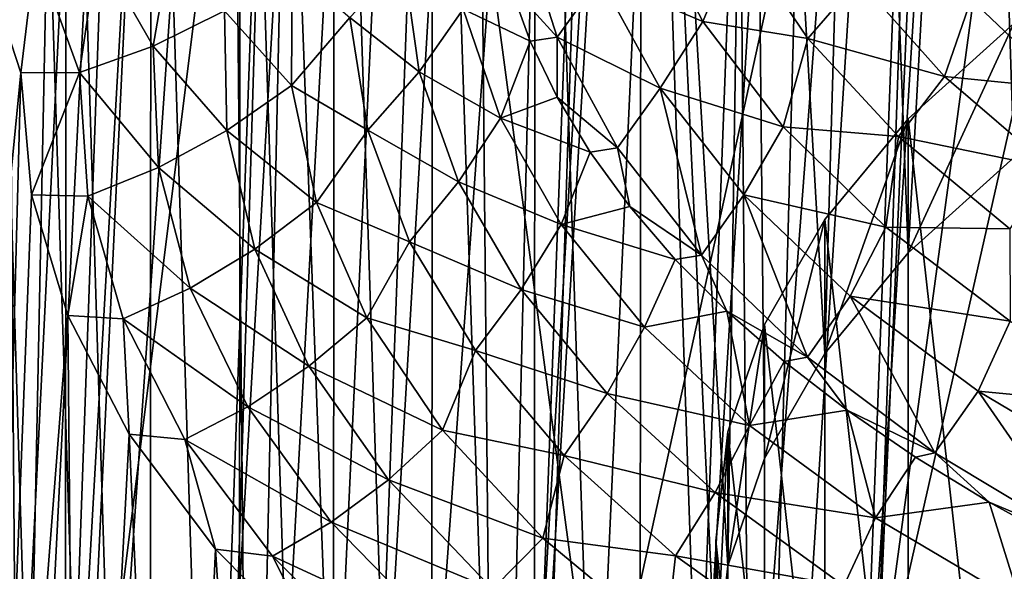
# Model space of a CAD drawing. Header units: metres. Extents: x -109 to 109, y -78 to 121.
# Tile 142 of 256: x -89.2 to -84.46, y 13.19 to 15.84. Entities that reach past the tile are written whole.
import ezdxf

# ---------------------------------------------------------------- set-up
doc = ezdxf.new("R2010")
doc.units = ezdxf.units.M
doc.layers.add('solid_508554_SW0001', color=7, linetype='CONTINUOUS')

msp = doc.modelspace()

# ---------------------------------------------------------------- linework, layer by layer
at = {"layer": 'solid_508554_SW0001'}
for points in [[(-85.16217, 11.618647, 19.819029), (-83.002235, 46.490974, -2.147281), (-83.828354, 46.404957, -2.339548)], [(-85.16217, 11.618647, 19.819029), (-84.356514, 11.708421, 19.9921), (-83.002235, 46.490974, -2.147281)], [(-85.957466, 11.511996, 19.613647), (-83.828354, 46.404957, -2.339548), (-84.643623, 46.297825, -2.56499)], [(-85.957466, 11.511996, 19.613647), (-85.16217, 11.618647, 19.819029), (-83.828354, 46.404957, -2.339548)], [(-86.738937, 11.387828, 19.377699), (-84.643623, 46.297825, -2.56499), (-85.445778, 46.169804, -2.823094)], [(-86.738937, 11.387828, 19.377699), (-85.957466, 11.511996, 19.613647), (-84.643623, 46.297825, -2.56499)], [(-87.505318, 11.24433, 19.113077), (-85.445778, 46.169804, -2.823094), (-86.232666, 46.021137, -3.113329)], [(-87.505318, 11.24433, 19.113077), (-86.738937, 11.387828, 19.377699), (-85.445778, 46.169804, -2.823094)], [(-88.256569, 11.080427, 18.820457), (-86.232666, 46.021137, -3.113329), (-87.002701, 45.852036, -3.435251)], [(-88.256569, 11.080427, 18.820457), (-87.505318, 11.24433, 19.113077), (-86.232666, 46.021137, -3.113329)], [(-88.992546, 10.896832, 18.499474), (-87.002701, 45.852036, -3.435251), (-87.754662, 45.662888, -3.788161)], [(-88.992546, 10.896832, 18.499474), (-88.256569, 11.080427, 18.820457), (-87.002701, 45.852036, -3.435251)], [(-89.712723, 10.695042, 18.149502), (-87.754662, 45.662888, -3.788161), (-88.487305, 45.454094, -4.171329)], [(-89.712723, 10.695042, 18.149502), (-88.992546, 10.896832, 18.499474), (-87.754662, 45.662888, -3.788161)], [(-90.415421, 10.476831, 17.770334), (-88.487305, 45.454094, -4.171329), (-89.199028, 45.226128, -4.583888)], [(-90.415421, 10.476831, 17.770334), (-89.712723, 10.695042, 18.149502), (-88.487305, 45.454094, -4.171329)], [(-90.219681, 10.290183, -23.094994), (-89.196518, 9.846642, -23.918461), (-89.34446, 28.760967, -32.794163)], [(-89.196518, 9.846642, -23.918461), (-88.815895, 28.50712, -33.230843), (-89.34446, 28.760967, -32.794163)], [(-89.196518, 9.846642, -23.918461), (-88.262177, 28.264982, -33.643505), (-88.815895, 28.50712, -33.230843)], [(-89.196518, 9.846642, -23.918461), (-88.087875, 9.449244, -24.654293), (-88.262177, 28.264982, -33.643505)], [(-88.087875, 9.449244, -24.654293), (-87.684441, 28.035011, -34.03138), (-88.262177, 28.264982, -33.643505)], [(-88.087875, 9.449244, -24.654293), (-87.083984, 27.817764, -34.393513), (-87.684441, 28.035011, -34.03138)], [(-88.087875, 9.449244, -24.654293), (-86.905884, 9.101825, -25.295334), (-87.083984, 27.817764, -34.393513)], [(-86.905884, 9.101825, -25.295334), (-86.462868, 27.614058, -34.728527), (-87.083984, 27.817764, -34.393513)], [(-86.905884, 9.101825, -25.295334), (-85.823456, 27.424713, -35.035072), (-86.462868, 27.614058, -34.728527)], [(-86.905884, 9.101825, -25.295334), (-85.663757, 8.808381, -25.834064), (-85.823456, 27.424713, -35.035072)], [(-85.663757, 8.808381, -25.834064), (-85.1679, 27.250395, -35.312054), (-85.823456, 27.424713, -35.035072)], [(-85.663757, 8.808381, -25.834064), (-84.497169, 27.091421, -35.558952), (-85.1679, 27.250395, -35.312054)], [(-85.663757, 8.808381, -25.834064), (-84.368492, 8.57087, -26.267031), (-84.497169, 27.091421, -35.558952)], [(-84.368492, 8.57087, -26.267031), (-83.812004, 26.947939, -35.775551), (-84.497169, 27.091421, -35.558952)], [(-90.276886, -10.043761, -17.764879), (-89.196869, 26.766157, -36.586704), (-88.484703, 26.521063, -36.992531)], [(-90.276886, -10.043761, -17.764879), (-88.484703, 26.521063, -36.992531), (-87.751541, 26.291716, -37.367058)], [(-88.853622, -10.457082, -18.478622), (-90.276886, -10.043761, -17.764879), (-87.751541, 26.291716, -37.367058)], [(-88.853622, -10.457082, -18.478622), (-87.751541, 26.291716, -37.367058), (-86.228249, 25.882233, -38.018974)], [(-87.378838, -10.804731, -19.068361), (-88.853622, -10.457082, -18.478622), (-86.228249, 25.882233, -38.018974)], [(-87.378838, -10.804731, -19.068361), (-86.228249, 25.882233, -38.018974), (-84.637512, 25.541044, -38.537006)], [(-85.874214, -11.090439, -19.528069), (-87.378838, -10.804731, -19.068361), (-84.637512, 25.541044, -38.537006)], [(-85.874214, -11.090439, -19.528069), (-84.637512, 25.541044, -38.537006), (-82.994003, 25.270775, -38.917351)], [(-84.332321, -11.309086, -19.869825), (-85.874214, -11.090439, -19.528069), (-82.994003, 25.270775, -38.917351)], [(-84.416878, 15.179529, -3.019865), (-84.031639, 20.798204, 6.711968), (-84.594124, 20.690815, 6.525964)], [(-84.924065, 14.720689, -3.814599), (-84.594124, 20.690815, 6.525964), (-85.144333, 20.569193, 6.315308)], [(-84.924065, 14.720689, -3.814599), (-84.416878, 15.179529, -3.019865), (-84.594124, 20.690815, 6.525964)], [(-85.32531, 14.236339, -4.653518), (-85.144333, 20.569193, 6.315308), (-85.682419, 20.433279, 6.079899)], [(-85.32531, 14.236339, -4.653518), (-84.924065, 14.720689, -3.814599), (-85.144333, 20.569193, 6.315308)], [(-85.791206, 13.21572, -6.421281), (-85.682419, 20.433279, 6.079899), (-86.207253, 20.283316, 5.820152)], [(-85.791206, 13.21572, -6.421281), (-85.615578, 13.732571, -5.52607), (-85.682419, 20.433279, 6.079899)], [(-85.615578, 13.732571, -5.52607), (-85.32531, 14.236339, -4.653518), (-85.682419, 20.433279, 6.079899)], [(-86.207253, 20.283316, 5.820152), (-86.717171, 20.119764, 5.536874), (-86.219528, 5.264528, -20.19315)], [(-86.207253, 20.283316, 5.820152), (-86.219528, 5.264528, -20.19315), (-85.695679, 5.113989, -20.453892)], [(-85.849998, 12.692286, -7.327895), (-86.207253, 20.283316, 5.820152), (-85.695679, 5.113989, -20.453892)], [(-85.849998, 12.692286, -7.327895), (-85.791206, 13.21572, -6.421281), (-86.207253, 20.283316, 5.820152)], [(-86.717171, 20.119764, 5.536874), (-87.210075, 19.943298, 5.231227), (-86.728348, 5.428556, -19.909046)], [(-86.717171, 20.119764, 5.536874), (-86.728348, 5.428556, -19.909046), (-86.219528, 5.264528, -20.19315)], [(-87.210075, 19.943298, 5.231227), (-87.683548, 19.754784, 4.904708), (-87.220085, 5.605416, -19.602715)], [(-87.210075, 19.943298, 5.231227), (-87.220085, 5.605416, -19.602715), (-86.728348, 5.428556, -19.909046)], [(-85.079132, 12.481003, 15.306151), (-84.075615, 19.894604, 10.842943), (-83.384415, 19.978855, 10.996209)], [(-83.702621, 12.672518, 15.637864), (-85.079132, 12.481003, 15.306151), (-83.384415, 19.978855, 10.996209)], [(-85.079132, 12.481003, 15.306151), (-84.755943, 19.793898, 10.66175), (-84.075615, 19.894604, 10.842943)], [(-86.412598, 12.224266, 14.86147), (-86.078011, 19.544102, 10.217331), (-84.755943, 19.793898, 10.66175)], [(-85.079132, 12.481003, 15.306151), (-86.412598, 12.224266, 14.86147), (-84.755943, 19.793898, 10.66175)], [(-87.683548, 19.754784, 4.904708), (-88.13549, 19.555084, 4.55882), (-87.692581, 5.794345, -19.27548)], [(-87.683548, 19.754784, 4.904708), (-87.692581, 5.794345, -19.27548), (-87.220085, 5.605416, -19.602715)], [(-88.13549, 19.555084, 4.55882), (-88.565086, 19.344578, 4.194211), (-88.143806, 5.994514, -18.928778)], [(-88.13549, 19.555084, 4.55882), (-88.143806, 5.994514, -18.928778), (-87.692581, 5.794345, -19.27548)], [(-86.412598, 12.224266, 14.86147), (-87.346069, 19.23057, 9.664995), (-86.078011, 19.544102, 10.217331)], [(-88.565086, 19.344578, 4.194211), (-88.972534, 19.123196, 3.810766), (-88.572693, 6.205394, -18.563522)], [(-88.565086, 19.344578, 4.194211), (-88.572693, 6.205394, -18.563522), (-88.143806, 5.994514, -18.928778)], [(-87.689751, 11.904301, 14.307275), (-87.956993, 19.05048, 9.349418), (-87.346069, 19.23057, 9.664995)], [(-86.412598, 12.224266, 14.86147), (-87.689751, 11.904301, 14.307275), (-87.346069, 19.23057, 9.664995)], [(-88.972534, 19.123196, 3.810766), (-89.357773, 18.890976, 3.408549), (-88.979172, 6.426955, -18.179768)], [(-88.972534, 19.123196, 3.810766), (-88.979172, 6.426955, -18.179768), (-88.572693, 6.205394, -18.563522)], [(-88.899429, 11.524534, 13.649499), (-88.550461, 18.855421, 9.008578), (-87.956993, 19.05048, 9.349418)], [(-87.689751, 11.904301, 14.307275), (-88.899429, 11.524534, 13.649499), (-87.956993, 19.05048, 9.349418)], [(-89.357773, 18.890976, 3.408549), (-89.363365, 6.659297, -17.777338), (-88.979172, 6.426955, -18.179768)], [(-88.899429, 11.524534, 13.649499), (-89.124802, 18.646004, 8.643518), (-88.550461, 18.855421, 9.008578)], [(-90.030563, 11.088861, 12.894893), (-89.677971, 18.422964, 8.255519), (-89.124802, 18.646004, 8.643518)], [(-88.899429, 11.524534, 13.649499), (-90.030563, 11.088861, 12.894893), (-89.124802, 18.646004, 8.643518)], [(-90.10685, 18.390362, -3.458537), (-89.120453, 16.171049, -7.632458), (-89.191727, 15.58583, -8.733097)], [(-89.772392, 9.640067, -19.915449), (-90.10685, 18.390362, -3.458537), (-89.191727, 15.58583, -8.733097)], [(-86.183472, 16.357094, -11.701548), (-85.911095, 15.83274, -12.609756), (-86.406731, 16.043634, -11.717882)], [(-85.739189, 16.243612, -12.345183), (-85.911095, 15.83274, -12.609756), (-86.183472, 16.357094, -11.701548)], [(-88.453255, 16.29685, -7.579529), (-88.554939, 15.715146, -8.664656), (-88.822052, 16.18005, -7.653574)], [(-88.211494, 15.883732, -8.594578), (-88.554939, 15.715146, -8.664656), (-88.453255, 16.29685, -7.579529)], [(-86.787048, 16.304127, -10.671843), (-86.612, 15.758377, -11.617108), (-86.840424, 16.009394, -10.85986)], [(-86.406731, 16.043634, -11.717882), (-86.612, 15.758377, -11.617108), (-86.787048, 16.304127, -10.671843)], [(-85.739189, 16.243612, -12.345183), (-85.407356, 15.751845, -13.196949), (-85.911095, 15.83274, -12.609756)], [(-85.163681, 16.032879, -13.0682), (-85.407356, 15.751845, -13.196949), (-85.739189, 16.243612, -12.345183)], [(-88.909706, 15.587491, -8.764042), (-89.191727, 15.58583, -8.733097), (-89.120453, 16.171049, -7.632458)], [(-88.822052, 16.18005, -7.653574), (-88.909706, 15.587491, -8.764042), (-89.120453, 16.171049, -7.632458)], [(-88.554939, 15.715146, -8.664656), (-88.909706, 15.587491, -8.764042), (-88.822052, 16.18005, -7.653574)], [(-87.350655, 16.125502, -9.434), (-87.276512, 15.5907, -10.414067), (-87.608635, 15.851905, -9.425288)], [(-87.064072, 15.891888, -10.44154), (-87.276512, 15.5907, -10.414067), (-87.350655, 16.125502, -9.434)], [(-87.886665, 16.089697, -8.555358), (-87.890274, 15.524746, -9.599661), (-88.211494, 15.883732, -8.594578)], [(-87.608635, 15.851905, -9.425288), (-87.890274, 15.524746, -9.599661), (-87.886665, 16.089697, -8.555358)], [(-87.064072, 15.891888, -10.44154), (-86.840424, 16.009394, -10.85986), (-86.742004, 15.737751, -11.354239)], [(-86.612, 15.758377, -11.617108), (-86.742004, 15.737751, -11.354239), (-86.840424, 16.009394, -10.85986)], [(-86.406731, 16.043634, -11.717882), (-86.117416, 15.512266, -12.638239), (-86.612, 15.758377, -11.617108)], [(-85.911095, 15.83274, -12.609756), (-86.117416, 15.512266, -12.638239), (-86.406731, 16.043634, -11.717882)], [(-85.163681, 16.032879, -13.0682), (-84.750237, 15.568571, -13.872405), (-85.407356, 15.751845, -13.196949)], [(-84.622093, 15.940729, -13.489112), (-84.750237, 15.568571, -13.872405), (-85.163681, 16.032879, -13.0682)], [(-84.622093, 15.940729, -13.489112), (-84.171219, 15.510875, -14.233641), (-84.750237, 15.568571, -13.872405)], [(-84.067459, 15.85075, -13.803965), (-84.171219, 15.510875, -14.233641), (-84.622093, 15.940729, -13.489112)], [(-88.211494, 15.883732, -8.594578), (-88.201294, 15.309421, -9.661113), (-88.554939, 15.715146, -8.664656)], [(-87.890274, 15.524746, -9.599661), (-88.201294, 15.309421, -9.661113), (-88.211494, 15.883732, -8.594578)], [(-87.064072, 15.891888, -10.44154), (-86.884949, 15.369096, -11.396016), (-87.276512, 15.5907, -10.414067)], [(-87.064072, 15.891888, -10.44154), (-86.742004, 15.737751, -11.354239), (-86.884949, 15.369096, -11.396016)], [(-87.608635, 15.851905, -9.425288), (-87.523209, 15.309894, -10.422737), (-87.890274, 15.524746, -9.599661)], [(-87.276512, 15.5907, -10.414067), (-87.523209, 15.309894, -10.422737), (-87.608635, 15.851905, -9.425288)], [(-85.911095, 15.83274, -12.609756), (-85.525513, 15.326454, -13.486668), (-86.117416, 15.512266, -12.638239)], [(-85.407356, 15.751845, -13.196949), (-85.525513, 15.326454, -13.486668), (-85.911095, 15.83274, -12.609756)], [(-84.416908, 15.824007, -3.392015), (-84.924065, 14.720689, -3.814599), (-84.92408, 15.365172, -4.18674)], [(-84.416908, 15.824007, -3.392015), (-84.92408, 15.365172, -4.18674), (-84.416908, 10.849575, -12.007984)], [(-84.416908, 15.824007, -3.392015), (-84.416878, 15.179529, -3.019865), (-84.924065, 14.720689, -3.814599)], [(-86.884949, 15.369096, -11.396016), (-86.742004, 15.737751, -11.354239), (-86.612778, 15.469094, -11.843155)], [(-86.612, 15.758377, -11.617108), (-86.612778, 15.469094, -11.843155), (-86.742004, 15.737751, -11.354239)], [(-86.612, 15.758377, -11.617108), (-86.321472, 15.225083, -12.540801), (-86.612778, 15.469094, -11.843155)], [(-86.117416, 15.512266, -12.638239), (-86.321472, 15.225083, -12.540801), (-86.612, 15.758377, -11.617108)], [(-85.407356, 15.751845, -13.196949), (-84.971169, 15.28089, -14.012666), (-85.525513, 15.326454, -13.486668)], [(-84.750237, 15.568571, -13.872405), (-84.971169, 15.28089, -14.012666), (-85.407356, 15.751845, -13.196949)], [(-88.554939, 15.715146, -8.664656), (-88.529785, 15.130985, -9.754551), (-88.909706, 15.587491, -8.764042)], [(-88.201294, 15.309421, -9.661113), (-88.529785, 15.130985, -9.754551), (-88.554939, 15.715146, -8.664656)], [(-89.356873, 9.405669, -20.356287), (-89.772392, 9.640067, -19.915449), (-89.191727, 15.58583, -8.733097)], [(-89.356873, 9.405669, -20.356287), (-89.191727, 15.58583, -8.733097), (-89.139824, 14.999925, -9.835024)], [(-88.909706, 15.587491, -8.764042), (-89.139824, 14.999925, -9.835024), (-89.191727, 15.58583, -8.733097)], [(-88.909706, 15.587491, -8.764042), (-88.868782, 14.993202, -9.877929), (-89.139824, 14.999925, -9.835024)], [(-88.529785, 15.130985, -9.754551), (-88.868782, 14.993202, -9.877929), (-88.909706, 15.587491, -8.764042)], [(-87.276512, 15.5907, -10.414067), (-87.087265, 15.061997, -11.383015), (-87.523209, 15.309894, -10.422737)], [(-86.884949, 15.369096, -11.396016), (-87.087265, 15.061997, -11.383015), (-87.276512, 15.5907, -10.414067)], [(-84.750237, 15.568571, -13.872405), (-84.237617, 15.129685, -14.632579), (-84.971169, 15.28089, -14.012666)], [(-84.171219, 15.510875, -14.233641), (-84.237617, 15.129685, -14.632579), (-84.750237, 15.568571, -13.872405)], [(-87.890274, 15.524746, -9.599661), (-87.770081, 14.962117, -10.639741), (-88.201294, 15.309421, -9.661113)], [(-87.523209, 15.309894, -10.422737), (-87.770081, 14.962117, -10.639741), (-87.890274, 15.524746, -9.599661)], [(-86.117416, 15.512266, -12.638239), (-85.918793, 14.710336, -13.432371), (-86.321472, 15.225083, -12.540801)], [(-86.117416, 15.512266, -12.638239), (-85.71447, 14.999739, -13.525963), (-85.918793, 14.710336, -13.432371)], [(-85.525513, 15.326454, -13.486668), (-85.71447, 14.999739, -13.525963), (-86.117416, 15.512266, -12.638239)], [(-86.884949, 15.369096, -11.396016), (-86.612778, 15.469094, -11.843155), (-86.453133, 15.204224, -12.325134)], [(-86.321472, 15.225083, -12.540801), (-86.453133, 15.204224, -12.325134), (-86.612778, 15.469094, -11.843155)], [(-86.884949, 15.369096, -11.396016), (-86.593643, 14.857667, -12.32972), (-87.087265, 15.061997, -11.383015)], [(-86.884949, 15.369096, -11.396016), (-86.453133, 15.204224, -12.325134), (-86.593643, 14.857667, -12.32972)], [(-84.92408, 15.365172, -4.18674), (-84.924065, 14.720689, -3.814599), (-85.32531, 14.236339, -4.653518)], [(-84.92408, 15.365172, -4.18674), (-85.32531, 14.236339, -4.653518), (-85.32531, 14.88084, -5.025628)], [(-84.92408, 15.365172, -4.18674), (-85.32531, 14.88084, -5.025628), (-84.92408, 11.30841, -11.21326)], [(-84.92408, 15.365172, -4.18674), (-84.92408, 11.30841, -11.21326), (-84.416908, 10.849575, -12.007984)], [(-88.201294, 15.309421, -9.661113), (-88.06575, 14.738099, -10.722207), (-88.529785, 15.130985, -9.754551)], [(-87.770081, 14.962117, -10.639741), (-88.06575, 14.738099, -10.722207), (-88.201294, 15.309421, -9.661113)], [(-87.523209, 15.309894, -10.422737), (-87.321487, 14.774463, -11.408197), (-87.770081, 14.962117, -10.639741)], [(-87.087265, 15.061997, -11.383015), (-87.321487, 14.774463, -11.408197), (-87.523209, 15.309894, -10.422737)], [(-85.525513, 15.326454, -13.486668), (-85.031364, 14.844327, -14.321736), (-85.71447, 14.999739, -13.525963)], [(-84.971169, 15.28089, -14.012666), (-85.031364, 14.844327, -14.321736), (-85.525513, 15.326454, -13.486668)], [(-84.971169, 15.28089, -14.012666), (-84.43573, 14.836267, -14.782776), (-85.031364, 14.844327, -14.321736)], [(-84.237617, 15.129685, -14.632579), (-84.43573, 14.836267, -14.782776), (-84.971169, 15.28089, -14.012666)], [(-86.593643, 14.857667, -12.32972), (-86.453133, 15.204224, -12.325134), (-86.263527, 14.943953, -12.798738)], [(-86.321472, 15.225083, -12.540801), (-86.263527, 14.943953, -12.798738), (-86.453133, 15.204224, -12.325134)], [(-86.321472, 15.225083, -12.540801), (-85.918793, 14.710336, -13.432371), (-86.263527, 14.943953, -12.798738)], [(-88.529785, 15.130985, -9.754551), (-88.377647, 14.550545, -10.837668), (-88.868782, 14.993202, -9.877929)], [(-88.06575, 14.738099, -10.722207), (-88.377647, 14.550545, -10.837668), (-88.529785, 15.130985, -9.754551)], [(-87.087265, 15.061997, -11.383015), (-86.784843, 14.545023, -12.330474), (-87.321487, 14.774463, -11.408197)], [(-86.593643, 14.857667, -12.32972), (-86.784843, 14.545023, -12.330474), (-87.087265, 15.061997, -11.383015)], [(-89.356873, 9.405669, -20.356287), (-89.139824, 14.999925, -9.835024), (-88.96521, 14.419372, -10.926885)], [(-88.868782, 14.993202, -9.877929), (-88.96521, 14.419372, -10.926885), (-89.139824, 14.999925, -9.835024)], [(-88.868782, 14.993202, -9.877929), (-88.699219, 14.403405, -10.983612), (-88.96521, 14.419372, -10.926885)], [(-88.377647, 14.550545, -10.837668), (-88.699219, 14.403405, -10.983612), (-88.868782, 14.993202, -9.877929)], [(-87.770081, 14.962117, -10.639741), (-87.526794, 14.408006, -11.664247), (-88.06575, 14.738099, -10.722207)], [(-87.321487, 14.774463, -11.408197), (-87.526794, 14.408006, -11.664247), (-87.770081, 14.962117, -10.639741)], [(-85.71447, 14.999739, -13.525963), (-85.408546, 14.220011, -14.281637), (-85.918793, 14.710336, -13.432371)], [(-85.71447, 14.999739, -13.525963), (-85.202637, 14.512108, -14.370564), (-85.408546, 14.220011, -14.281637)], [(-85.031364, 14.844327, -14.321736), (-85.202637, 14.512108, -14.370564), (-85.71447, 14.999739, -13.525963)], [(-86.593643, 14.857667, -12.32972), (-86.263527, 14.943953, -12.798738), (-86.04454, 14.689065, -13.262551)], [(-85.918793, 14.710336, -13.432371), (-86.04454, 14.689065, -13.262551), (-86.263527, 14.943953, -12.798738)], [(-85.32531, 14.88084, -5.025628), (-85.32531, 14.236339, -4.653518), (-85.615578, 13.732571, -5.52607)], [(-85.32531, 14.88084, -5.025628), (-85.615578, 13.732571, -5.52607), (-85.61557, 14.377085, -5.898159)], [(-85.32531, 14.88084, -5.025628), (-85.61557, 14.377085, -5.898159), (-85.32531, 11.792742, -10.374372)], [(-85.32531, 14.88084, -5.025628), (-85.32531, 11.792742, -10.374372), (-84.92408, 11.30841, -11.21326)], [(-86.593643, 14.857667, -12.32972), (-86.192955, 14.363196, -13.23245), (-86.784843, 14.545023, -12.330474)], [(-86.593643, 14.857667, -12.32972), (-86.04454, 14.689065, -13.262551), (-86.192955, 14.363196, -13.23245)], [(-85.031364, 14.844327, -14.321736), (-84.434586, 14.392158, -15.104918), (-85.202637, 14.512108, -14.370564)], [(-84.43573, 14.836267, -14.782776), (-84.434586, 14.392158, -15.104918), (-85.031364, 14.844327, -14.321736)], [(-87.321487, 14.774463, -11.408197), (-87.005516, 14.251229, -12.371237), (-87.526794, 14.408006, -11.664247)], [(-86.784843, 14.545023, -12.330474), (-87.005516, 14.251229, -12.371237), (-87.321487, 14.774463, -11.408197)], [(-88.06575, 14.738099, -10.722207), (-87.80574, 14.175961, -11.766446), (-88.377647, 14.550545, -10.837668)], [(-87.526794, 14.408006, -11.664247), (-87.80574, 14.175961, -11.766446), (-88.06575, 14.738099, -10.722207)], [(-86.192955, 14.363196, -13.23245), (-86.04454, 14.689065, -13.262551), (-85.796814, 14.440311, -13.715175)], [(-85.918793, 14.710336, -13.432371), (-85.796814, 14.440311, -13.715175), (-86.04454, 14.689065, -13.262551)], [(-85.918793, 14.710336, -13.432371), (-85.408546, 14.220011, -14.281637), (-85.796814, 14.440311, -13.715175)], [(-88.377647, 14.550545, -10.837668), (-88.099648, 13.980006, -11.902523), (-88.699219, 14.403405, -10.983612)], [(-87.80574, 14.175961, -11.766446), (-88.099648, 13.980006, -11.902523), (-88.377647, 14.550545, -10.837668)], [(-86.784843, 14.545023, -12.330474), (-86.372055, 14.045397, -13.246183), (-87.005516, 14.251229, -12.371237)], [(-86.192955, 14.363196, -13.23245), (-86.372055, 14.045397, -13.246183), (-86.784843, 14.545023, -12.330474)], [(-85.202637, 14.512108, -14.370564), (-84.796577, 13.75971, -15.078901), (-85.408546, 14.220011, -14.281637)], [(-85.202637, 14.512108, -14.370564), (-84.587967, 14.055136, -15.162064), (-84.796577, 13.75971, -15.078901)], [(-84.434586, 14.392158, -15.104918), (-84.587967, 14.055136, -15.162064), (-85.202637, 14.512108, -14.370564)], [(-88.917015, 9.181772, -20.777376), (-89.356873, 9.405669, -20.356287), (-88.96521, 14.419372, -10.926885)], [(-88.917015, 9.181772, -20.777376), (-88.96521, 14.419372, -10.926885), (-88.669479, 13.84963, -11.998413)], [(-88.699219, 14.403405, -10.983612), (-88.669479, 13.84963, -11.998413), (-88.96521, 14.419372, -10.926885)], [(-88.699219, 14.403405, -10.983612), (-88.402351, 13.824264, -12.069533), (-88.669479, 13.84963, -11.998413)], [(-88.099648, 13.980006, -11.902523), (-88.402351, 13.824264, -12.069533), (-88.699219, 14.403405, -10.983612)], [(-87.526794, 14.408006, -11.664247), (-87.162926, 13.868445, -12.661903), (-87.80574, 14.175961, -11.766446)], [(-87.005516, 14.251229, -12.371237), (-87.162926, 13.868445, -12.661903), (-87.526794, 14.408006, -11.664247)], [(-86.192955, 14.363196, -13.23245), (-85.796814, 14.440311, -13.715175), (-85.687103, 13.891049, -14.094402)], [(-85.408546, 14.220011, -14.281637), (-85.521103, 14.19844, -14.155232), (-85.796814, 14.440311, -13.715175)], [(-85.687103, 13.891049, -14.094402), (-85.796814, 14.440311, -13.715175), (-85.521103, 14.19844, -14.155232)], [(-86.192955, 14.363196, -13.23245), (-85.687103, 13.891049, -14.094402), (-86.372055, 14.045397, -13.246183)], [(-85.61557, 14.377085, -5.898159), (-85.615578, 13.732571, -5.52607), (-85.791206, 13.21572, -6.421281)], [(-85.61557, 14.377085, -5.898159), (-85.791206, 13.21572, -6.421281), (-85.791206, 13.860229, -6.79338)], [(-85.61557, 14.377085, -5.898159), (-85.791206, 13.860229, -6.79338), (-85.61557, 12.296497, -9.501842)], [(-85.61557, 14.377085, -5.898159), (-85.61557, 12.296497, -9.501842), (-85.32531, 11.792742, -10.374372)], [(-84.434586, 14.392158, -15.104918), (-83.742355, 13.975385, -15.826788), (-84.587967, 14.055136, -15.162064)], [(-87.005516, 14.251229, -12.371237), (-86.578117, 13.745841, -13.301534), (-87.162926, 13.868445, -12.661903)], [(-86.372055, 14.045397, -13.246183), (-86.578117, 13.745841, -13.301534), (-87.005516, 14.251229, -12.371237)], [(-85.408546, 14.220011, -14.281637), (-85.218246, 13.964202, -14.581394), (-85.521103, 14.19844, -14.155232)], [(-85.408546, 14.220011, -14.281637), (-84.796577, 13.75971, -15.078901), (-85.218246, 13.964202, -14.581394)], [(-87.80574, 14.175961, -11.766446), (-87.423866, 13.629052, -12.782483), (-88.099648, 13.980006, -11.902523)], [(-87.162926, 13.868445, -12.661903), (-87.423866, 13.629052, -12.782483), (-87.80574, 14.175961, -11.766446)], [(-85.687103, 13.891049, -14.094402), (-85.521103, 14.19844, -14.155232), (-85.218246, 13.964202, -14.581394)], [(-86.372055, 14.045397, -13.246183), (-85.853195, 13.56848, -14.12028), (-86.578117, 13.745841, -13.301534)], [(-85.687103, 13.891049, -14.094402), (-85.853195, 13.56848, -14.12028), (-86.372055, 14.045397, -13.246183)], [(-84.587967, 14.055136, -15.162064), (-84.089867, 13.334689, -15.81506), (-84.796577, 13.75971, -15.078901)], [(-84.587967, 14.055136, -15.162064), (-83.877731, 13.634222, -15.891108), (-84.089867, 13.334689, -15.81506)], [(-83.742355, 13.975385, -15.826788), (-83.877731, 13.634222, -15.891108), (-84.587967, 14.055136, -15.162064)], [(-88.099648, 13.980006, -11.902523), (-87.698448, 13.425436, -12.937696), (-88.402351, 13.824264, -12.069533)], [(-87.423866, 13.629052, -12.782483), (-87.698448, 13.425436, -12.937696), (-88.099648, 13.980006, -11.902523)], [(-85.687103, 13.891049, -14.094402), (-85.218246, 13.964202, -14.581394), (-85.081337, 13.446434, -14.906077)], [(-84.796577, 13.75971, -15.078901), (-84.889137, 13.738316, -14.992374), (-85.218246, 13.964202, -14.581394)], [(-85.081337, 13.446434, -14.906077), (-85.218246, 13.964202, -14.581394), (-84.889137, 13.738316, -14.992374)], [(-85.687103, 13.891049, -14.094402), (-85.081337, 13.446434, -14.906077), (-85.853195, 13.56848, -14.12028)], [(-88.453171, 8.968599, -21.178297), (-88.917015, 9.181772, -20.777376), (-88.669479, 13.84963, -11.998413)], [(-88.453171, 8.968599, -21.178297), (-88.669479, 13.84963, -11.998413), (-88.255638, 13.296287, -13.039102)], [(-88.402351, 13.824264, -12.069533), (-88.255638, 13.296287, -13.039102), (-88.669479, 13.84963, -11.998413)], [(-87.162926, 13.868445, -12.661903), (-86.68187, 13.349483, -13.621637), (-87.423866, 13.629052, -12.782483)], [(-86.578117, 13.745841, -13.301534), (-86.68187, 13.349483, -13.621637), (-87.162926, 13.868445, -12.661903)], [(-85.791206, 13.860229, -6.79338), (-85.791206, 13.21572, -6.421281), (-85.849998, 12.692286, -7.327895)], [(-85.791206, 13.860229, -6.79338), (-85.849998, 12.692286, -7.327895), (-85.849998, 13.336791, -7.7)], [(-85.791206, 13.860229, -6.79338), (-85.849998, 13.336791, -7.7), (-85.791206, 12.813354, -8.60662)], [(-85.791206, 13.860229, -6.79338), (-85.791206, 12.813354, -8.60662), (-85.61557, 12.296497, -9.501842)], [(-88.402351, 13.824264, -12.069533), (-87.980965, 13.261871, -13.124211), (-88.255638, 13.296287, -13.039102)], [(-87.698448, 13.425436, -12.937696), (-87.980965, 13.261871, -13.124211), (-88.402351, 13.824264, -12.069533)], [(-86.578117, 13.745841, -13.301534), (-86.043709, 13.263642, -14.189175), (-86.68187, 13.349483, -13.621637)], [(-85.853195, 13.56848, -14.12028), (-86.043709, 13.263642, -14.189175), (-86.578117, 13.745841, -13.301534)], [(-85.081337, 13.446434, -14.906077), (-84.889137, 13.738316, -14.992374), (-84.534782, 13.521445, -15.386926)], [(-84.796577, 13.75971, -15.078901), (-84.534782, 13.521445, -15.386926), (-84.889137, 13.738316, -14.992374)], [(-84.796577, 13.75971, -15.078901), (-84.089867, 13.334689, -15.81506), (-84.534782, 13.521445, -15.386926)], [(-87.423866, 13.629052, -12.782483), (-86.923668, 13.103413, -13.759202), (-87.698448, 13.425436, -12.937696)], [(-86.68187, 13.349483, -13.621637), (-86.923668, 13.103413, -13.759202), (-87.423866, 13.629052, -12.782483)], [(-85.853195, 13.56848, -14.12028), (-85.233543, 13.119509, -14.943189), (-86.043709, 13.263642, -14.189175)], [(-85.081337, 13.446434, -14.906077), (-85.233543, 13.119509, -14.943189), (-85.853195, 13.56848, -14.12028)], [(-85.081337, 13.446434, -14.906077), (-84.534782, 13.521445, -15.386926), (-84.38208, 13.034222, -15.658582)], [(-84.089867, 13.334689, -15.81506), (-84.156273, 13.314243, -15.763848), (-84.534782, 13.521445, -15.386926)], [(-84.38208, 13.034222, -15.658582), (-84.534782, 13.521445, -15.386926), (-84.156273, 13.314243, -15.763848)], [(-85.081337, 13.446434, -14.906077), (-84.38208, 13.034222, -15.658582), (-85.233543, 13.119509, -14.943189)], [(-87.698448, 13.425436, -12.937696), (-87.177795, 12.892858, -13.932041), (-87.980965, 13.261871, -13.124211)], [(-86.923668, 13.103413, -13.759202), (-87.177795, 12.892858, -13.932041), (-87.698448, 13.425436, -12.937696)], [(-86.68187, 13.349483, -13.621637), (-86.088837, 12.856792, -14.532821), (-86.923668, 13.103413, -13.759202)], [(-86.043709, 13.263642, -14.189175), (-86.088837, 12.856792, -14.532821), (-86.68187, 13.349483, -13.621637)], [(-85.849998, 13.336791, -7.7), (-85.849998, 12.692286, -7.327895), (-85.791206, 12.168853, -8.234509)], [(-85.849998, 13.336791, -7.7), (-85.791206, 12.168853, -8.234509), (-85.791206, 12.813354, -8.60662)], [(-87.965683, 8.766454, -21.558477), (-88.453171, 8.968599, -21.178297), (-88.255638, 13.296287, -13.039102)], [(-87.965683, 8.766454, -21.558477), (-88.255638, 13.296287, -13.039102), (-87.727455, 12.764696, -14.038877)], [(-87.980965, 13.261871, -13.124211), (-87.727455, 12.764696, -14.038877), (-88.255638, 13.296287, -13.039102)], [(-87.980965, 13.261871, -13.124211), (-87.438995, 12.722224, -14.136466), (-87.727455, 12.764696, -14.038877)], [(-87.177795, 12.892858, -13.932041), (-87.438995, 12.722224, -14.136466), (-87.980965, 13.261871, -13.124211)], [(-86.043709, 13.263642, -14.189175), (-85.4076, 12.809894, -15.024519), (-86.088837, 12.856792, -14.532821)], [(-85.233543, 13.119509, -14.943189), (-85.4076, 12.809894, -15.024519), (-86.043709, 13.263642, -14.189175)]]:
    msp.add_3dface(points, dxfattribs=at)

doc.saveas('drawing.dxf')
